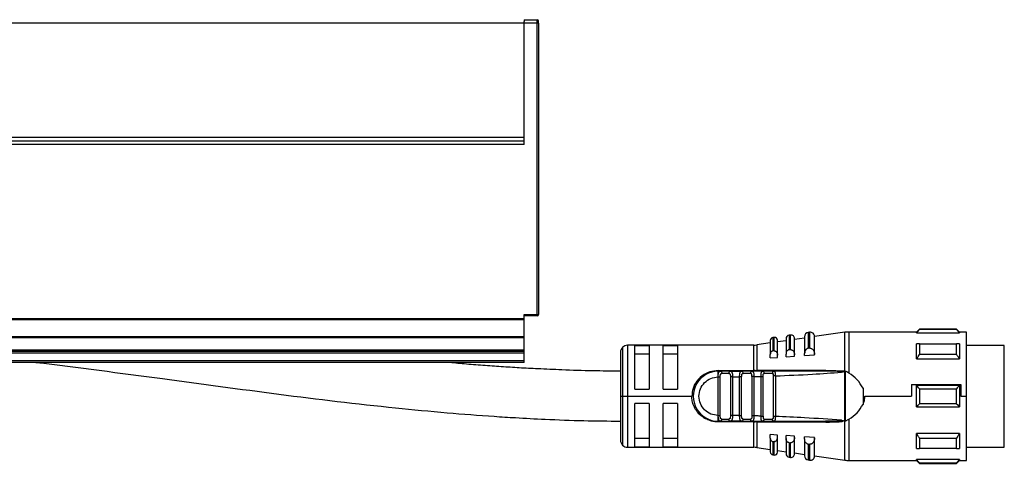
# Model space of a CAD drawing. Header units: millimetres. Extents: x -781 to 2759, y 413 to 796.
# Tile 13 of 17: x 693 to 831, y 576 to 639. Entities that reach past the tile are written whole.
import ezdxf

# ---------------------------------------------------------------- set-up
doc = ezdxf.new("R2010")
doc.units = ezdxf.units.MM

# ---------------------------------------------------------------- blocks, each defined once
blk = doc.blocks.new('Drawing View2')
at = {"color": 7, "linetype": 'Continuous', "lineweight": 25}
for p, q in [((1158.56, 54.26), (1160.36, 54.26)), ((1160.36, 53.76), (1160.36, 54.26)), ((1160.56, 53.76), (1160.56, 54.06)), ((1158.56, 53.76), (-37.44, 53.76)), ((1158.56, 37.76), (1158.56, 53.76)), ((1160.36, 53.76), (1158.56, 53.76)), ((1160.36, 12.96), (1160.36, 53.76)), ((1160.56, 53.76), (1160.36, 53.76)), ((1160.56, 53.76), (1160.56, 12.96)), ((1158.56, 37.76), (-37.44, 37.76)), ((1158.56, 36.76), (1158.56, 37.76)), ((1158.56, 37.26), (-37.44, 37.26)), ((1158.56, 36.76), (-37.44, 36.76)), ((1160.61, 22.64), (1160.56, 22.64)), ((1160.61, 18.14), (1160.61, 22.64)), ((1160.56, 18.14), (1160.61, 18.14)), ((1158.56, 12.96), (1160.36, 12.96)), ((1158.56, 12.34), (1158.56, 12.96)), ((1160.36, 12.76), (1158.56, 12.76)), ((1160.36, 12.82), (1160.36, 12.96)), ((1160.36, 12.96), (1160.56, 12.96)), ((1160.36, 12.76), (1160.36, 12.82)), ((1158.56, 12.34), (-37.44, 12.34)), ((1158.56, 12.2), (-37.44, 12.2)), ((1158.56, 12.2), (1158.56, 12.34)), ((1158.56, 9.82), (1158.56, 12.2)), ((1158.56, 9.82), (1085.56, 9.82)), ((1158.56, 9.68), (1085.56, 9.68)), ((1158.56, 9.68), (1158.56, 9.82)), ((1158.56, 7.96), (1158.56, 9.68)), ((1193.61, 9.75), (1193.41, 9.72)), ((1193.41, 9.72), (1193.41, 7.85)), ((1193.61, 7.86), (1193.61, 9.75)), ((1195.89, 10.08), (1195.69, 10.05)), ((1195.69, 10.05), (1195.69, 8.02)), ((1195.89, 8.04), (1195.89, 10.08)), ((1197.86, 9.85), (1197.86, 7.48)), ((1198.58, 10.47), (1198.38, 10.44)), ((1198.38, 10.44), (1198.38, 8.23)), ((1198.58, 8.24), (1198.58, 10.47)), ((1203.52, 10.47), (1199.26, 9.86)), ((1199.26, 7.34), (1199.26, 9.87)), ((1203.52, 5.01), (1203.52, 10.47)), ((1213.56, 10.51), (1204.09, 10.51)), ((1204.09, 10.51), (1204.09, 4.75)), ((1213.96, 10.91), (1213.56, 10.51)), ((1213.56, 10.39), (1213.56, 10.51)), ((1213.56, 10.39), (1219.56, 10.39)), ((1219.16, 10.91), (1213.96, 10.91)), ((1219.16, 10.85), (1213.96, 10.85)), ((1219.56, 10.51), (1219.16, 10.91)), ((1219.16, 10.85), (1219.16, 10.91)), ((1220.56, 10.51), (1219.56, 10.51)), ((1220.56, 1.51), (1220.56, 10.51)), ((1172.36, 8.37), (1172.36, 1.51)), ((1190.73, 8.66), (1173.06, 8.66)), ((1173.06, 8.66), (1173.06, 1.51)), ((1176.06, 8.59), (1174.06, 8.59)), ((1174.06, 2.51), (1174.06, 8.59)), ((1176.06, 8.59), (1176.06, 2.51)), ((1180.06, 8.59), (1178.06, 8.59)), ((1178.06, 2.51), (1178.06, 8.59)), ((1180.06, 8.59), (1180.06, 2.51)), ((1190.73, 5.11), (1190.73, 8.66)), ((1193.06, 8.97), (1191.16, 8.69)), ((1191.16, 8.69), (1191.16, 5.11)), ((1193.06, 9.33), (1193.06, 7.36)), ((1194.06, 7.28), (1194.06, 9.36)), ((1195.26, 9.28), (1194.06, 9.11)), ((1195.26, 9.56), (1195.26, 7.41)), ((1197.86, 9.66), (1196.46, 9.46)), ((1196.46, 7.3), (1196.46, 9.59)), ((1213.96, 8.85), (1219.16, 8.85)), ((1219.56, 8.85), (1219.56, 6.73)), ((1225.86, 8.64), (1220.56, 8.64)), ((1225.86, -4.25), (1225.86, 8.64)), ((1158.56, 7.96), (1085.56, 7.96)), ((1158.56, 7.76), (1085.56, 7.76)), ((1158.56, 7.56), (1085.56, 7.56)), ((1158.56, 7.76), (1158.56, 7.96)), ((1158.56, 7.56), (1158.56, 7.76)), ((1158.56, 6.46), (1158.56, 7.56)), ((1172.06, 7.66), (1172.06, 1.51)), ((1174.06, 7.43), (1176.06, 7.43)), ((1178.06, 7.43), (1180.06, 7.43)), ((1193.06, 6.87), (1193.06, 7.36)), ((1193.06, 6.87), (1194.06, 6.95)), ((1194.06, 6.95), (1194.06, 7.28)), ((1195.26, 7.03), (1195.26, 7.41)), ((1195.26, 7.03), (1196.46, 7.12)), ((1196.46, 7.12), (1196.46, 7.3)), ((1197.86, 7.22), (1197.86, 7.48)), ((1197.86, 7.22), (1199.26, 7.32)), ((1198.58, 8.24), (1198.66, 8.24)), ((1199.26, 7.32), (1199.26, 7.34)), ((1219.16, 7.37), (1213.96, 7.37)), ((1158.56, 6.46), (1085.56, 6.46)), ((1158.56, 6.26), (1085.56, 6.26)), ((1158.56, 6.26), (1158.56, 6.46)), ((1213.56, 6.73), (1219.56, 6.73)), ((1185.76, 5.11), (1190.73, 5.11)), ((1185.76, 5.01), (1186.08, 5.01)), ((1185.76, 4.21), (1185.76, 4.42)), ((1185.76, -1.19), (1185.76, 4.21)), ((1186.04, -1.19), (1186.04, 4.21)), ((1187.45, 5.01), (1186.08, 5.01)), ((1187.25, 4.71), (1186.28, 4.71)), ((1187.45, 5.01), (1187.37, 4.99)), ((1187.5, 5), (1187.37, 4.99)), ((1187.45, 5.01), (1189.05, 5.01)), ((1187.48, 4.22), (1187.48, -1.2)), ((1187.77, 4.22), (1188.76, 4.23)), ((1187.77, 4.22), (1187.77, -1.2)), ((1189.04, 4.23), (1188.76, 4.23)), ((1188.76, -1.21), (1188.76, 4.23)), ((1189.04, -1.21), (1189.04, 4.23)), ((1190.5, 5.01), (1189.05, 5.01)), ((1190.29, 4.71), (1189.26, 4.71)), ((1190.53, 5), (1190.41, 4.99)), ((1190.5, 5.01), (1190.42, 4.99)), ((1190.48, 4.27), (1190.48, -1.24)), ((1190.77, 4.27), (1190.77, -1.24)), ((1191.95, 5.01), (1191.13, 5.01)), ((1200.82, 5.13), (1191.16, 5.11)), ((1191.76, 4.29), (1192.04, 4.29)), ((1191.76, -1.27), (1191.76, 4.29)), ((1193.57, 5.01), (1191.99, 5.01)), ((1192.04, -1.27), (1192.04, 4.29)), ((1193.34, 4.71), (1192.21, 4.71)), ((1193.48, 4.36), (1193.48, -1.33)), ((1193.57, 5.01), (1193.49, 4.99)), ((1193.57, 5.01), (1193.63, 4.98)), ((1193.77, 4.36), (1193.77, -1.33)), ((1203.38, 5.01), (1201.46, 5.01)), ((1203.28, 4.92), (1203.05, 4.88)), ((1203.05, 4.88), (1203.2, 4.91)), ((1203.28, 4.92), (1203.52, 5.01)), ((1203.57, 5), (1203.57, -1.98)), ((1212.86, 3.17), (1219.76, 3.17)), ((1212.86, 3.17), (1212.86, 1.51)), ((1219.56, 3.01), (1213.56, 3.01)), ((1219.56, 3.01), (1219.56, 0.01)), ((1219.76, 3.17), (1219.76, 1.51)), ((1172.06, 1.51), (1172.06, -4.64)), ((1172.06, 1.51), (1172.36, 1.51)), ((1172.36, 1.51), (1173.06, 1.51)), ((1172.36, 1.51), (1172.36, -5.34)), ((1173.06, 1.51), (1182.06, 1.51)), ((1173.06, 1.51), (1173.06, -5.64)), ((1174.06, 2.51), (1176.06, 2.51)), ((1178.06, 2.51), (1180.06, 2.51)), ((1206.06, 2.65), (1206.06, 0.37)), ((1206.33, 1.51), (1212.86, 1.51)), ((1213.96, 2.57), (1219.16, 2.57)), ((1219.76, 1.51), (1220.56, 1.51)), ((1220.56, -7.49), (1220.56, 1.51)), ((1176.06, 0.51), (1174.06, 0.51)), ((1174.06, -5.57), (1174.06, 0.51)), ((1176.06, 0.51), (1176.06, -5.57)), ((1178.06, -5.57), (1178.06, 0.51)), ((1180.06, 0.51), (1178.06, 0.51)), ((1180.06, 0.51), (1180.06, -5.57)), ((1213.56, 0.01), (1219.56, 0.01)), ((1219.16, 0.46), (1213.96, 0.46)), ((1185.76, -1.35), (1185.76, -1.19)), ((1185.76, -1.4), (1185.76, -1.35)), ((1188.76, -1.21), (1187.77, -1.2)), ((1188.76, -1.21), (1189.04, -1.21)), ((1186.08, -1.99), (1185.76, -1.99)), ((1190.73, -2.09), (1185.76, -2.09)), ((1185.98, -1.96), (1186.08, -1.99)), ((1186.08, -1.99), (1187.45, -1.99)), ((1186.28, -1.69), (1187.25, -1.69)), ((1187.45, -1.99), (1187.37, -1.96)), ((1189.05, -1.99), (1187.45, -1.99)), ((1189.05, -1.99), (1188.97, -1.96)), ((1189.01, -1.97), (1189.04, -1.97)), ((1189.05, -1.99), (1190.5, -1.99)), ((1189.26, -1.69), (1190.29, -1.69)), ((1190.5, -1.99), (1190.42, -1.96)), ((1190.42, -1.97), (1190.54, -1.97)), ((1190.73, -1.99), (1190.73, -2.09)), ((1190.73, -5.64), (1190.73, -2.09)), ((1191.16, -2.09), (1200.82, -2.1)), ((1191.16, -2.09), (1191.16, -5.67)), ((1191.99, -1.99), (1191.92, -1.96)), ((1191.96, -1.97), (1192.08, -1.97)), ((1191.99, -1.99), (1192.07, -1.96)), ((1191.99, -1.99), (1193.57, -1.99)), ((1192.21, -1.69), (1193.34, -1.69)), ((1193.57, -1.99), (1193.49, -1.96)), ((1201.45, -1.98), (1200.8, -1.99)), ((1203.05, -1.85), (1203.28, -1.89)), ((1203.28, -1.89), (1203.49, -1.97)), ((1203.52, -7.45), (1203.52, -1.98)), ((1203.57, -1.98), (1204.09, -1.72)), ((1204.09, -1.72), (1204.09, -7.49)), ((1194.06, -3.92), (1193.06, -3.85)), ((1193.06, -4.34), (1193.06, -3.85)), ((1194.06, -4.26), (1194.06, -3.92)), ((1196.46, -4.09), (1195.26, -4.01)), ((1195.26, -4.39), (1195.26, -4.01)), ((1196.46, -4.27), (1196.46, -4.09)), ((1219.56, -3.7), (1213.56, -3.7)), ((1219.56, -3.7), (1219.56, -5.82)), ((1176.06, -4.4), (1174.06, -4.4)), ((1180.06, -4.4), (1178.06, -4.4)), ((1193.06, -4.34), (1193.06, -6.3)), ((1193.41, -4.82), (1193.41, -6.7)), ((1194.06, -6.33), (1194.06, -4.26)), ((1195.26, -4.39), (1195.26, -6.53)), ((1195.69, -5), (1195.69, -7.03)), ((1196.46, -6.56), (1196.46, -4.27)), ((1199.26, -4.29), (1197.86, -4.19)), ((1197.86, -4.46), (1197.86, -4.19)), ((1197.86, -4.46), (1197.86, -6.82)), ((1198.38, -5.2), (1198.38, -7.41)), ((1198.66, -5.21), (1198.58, -5.22)), ((1198.58, -7.44), (1198.58, -5.22)), ((1199.26, -4.31), (1199.26, -4.29)), ((1199.26, -6.85), (1199.26, -4.31)), ((1213.96, -4.34), (1219.16, -4.34)), ((1225.86, -5.61), (1225.86, -4.25)), ((1173.06, -5.64), (1190.73, -5.64)), ((1174.06, -5.57), (1176.06, -5.57)), ((1178.06, -5.57), (1180.06, -5.57)), ((1191.16, -5.67), (1193.06, -5.94)), ((1193.41, -6.7), (1193.61, -6.73)), ((1194.06, -6.09), (1195.26, -6.26)), ((1196.46, -6.43), (1197.86, -6.63)), ((1199.26, -6.83), (1203.52, -7.45)), ((1219.16, -5.82), (1213.96, -5.82)), ((1220.56, -5.61), (1225.86, -5.61)), ((1195.69, -7.03), (1195.89, -7.06)), ((1198.38, -7.41), (1198.58, -7.44)), ((1204.09, -7.49), (1213.56, -7.49)), ((1219.56, -7.36), (1213.56, -7.36)), ((1213.56, -7.49), (1213.96, -7.89)), ((1213.96, -7.83), (1219.16, -7.83)), ((1213.96, -7.83), (1213.96, -7.89)), ((1213.96, -7.89), (1219.16, -7.89)), ((1219.16, -7.89), (1219.56, -7.49)), ((1219.56, -7.36), (1219.56, -7.49)), ((1219.56, -7.49), (1220.56, -7.49))]:
    blk.add_line(p, q, dxfattribs=at)
at = {"color": 7, "linetype": 'Continuous', "lineweight": 25, "flags": 128}
for points in [[(1213.96, 10.91), (1213.96, 10.91), (1213.96, 10.9), (1213.96, 10.88), (1213.96, 10.85)], [(1219.56, 10.51), (1219.56, 10.51), (1219.56, 10.48), (1219.56, 10.44), (1219.56, 10.39)], [(1213.56, 6.73), (1213.56, 7.03), (1213.56, 7.32), (1213.56, 7.61), (1213.56, 7.88), (1213.56, 8.14), (1213.56, 8.39), (1213.56, 8.62), (1213.56, 8.85)], [(1213.96, 8.85), (1213.96, 8.68), (1213.96, 8.51), (1213.96, 8.33), (1213.96, 8.15), (1213.96, 7.96), (1213.96, 7.77), (1213.96, 7.57), (1213.96, 7.37)], [(1219.16, 7.37), (1219.16, 7.57), (1219.16, 7.77), (1219.16, 7.96), (1219.16, 8.15), (1219.16, 8.33), (1219.16, 8.51), (1219.16, 8.68), (1219.16, 8.85)], [(1193.61, 7.86), (1193.49, 7.85), (1193.41, 7.85)], [(1195.89, 8.04), (1195.78, 8.03), (1195.69, 8.02)], [(1198.58, 8.24), (1198.46, 8.23), (1198.38, 8.23)], [(1186.08, 5.01), (1186.12, 5.01), (1186.16, 4.99), (1186.19, 4.96), (1186.22, 4.93), (1186.24, 4.88), (1186.26, 4.83), (1186.27, 4.77), (1186.28, 4.71)], [(1213.56, 0.01), (1213.56, 0.39), (1213.56, 0.76), (1213.56, 1.14), (1213.56, 1.51), (1213.56, 1.89), (1213.56, 2.27), (1213.56, 2.64), (1213.56, 3.01)], [(1213.96, 2.57), (1213.96, 2.31), (1213.96, 2.04), (1213.96, 1.78), (1213.96, 1.51), (1213.96, 1.25), (1213.96, 0.98), (1213.96, 0.72), (1213.96, 0.46)], [(1219.16, 0.46), (1219.16, 0.72), (1219.16, 0.98), (1219.16, 1.25), (1219.16, 1.51), (1219.16, 1.78), (1219.16, 2.04), (1219.16, 2.31), (1219.16, 2.57)], [(1186.08, -1.99), (1186.12, -1.98), (1186.16, -1.96), (1186.19, -1.94), (1186.22, -1.9), (1186.24, -1.85), (1186.26, -1.8), (1186.27, -1.75), (1186.28, -1.69)], [(1213.56, -5.82), (1213.56, -5.6), (1213.56, -5.36), (1213.56, -5.11), (1213.56, -4.85), (1213.56, -4.58), (1213.56, -4.3), (1213.56, -4), (1213.56, -3.7)], [(1193.41, -4.82), (1193.52, -4.83), (1193.61, -4.84)], [(1193.61, -6.73), (1193.61, -6.6), (1193.61, -6.24), (1193.61, -5.64), (1193.61, -4.84)], [(1195.69, -5), (1195.8, -5), (1195.89, -5.01)], [(1195.89, -7.06), (1195.89, -6.92), (1195.89, -6.53), (1195.89, -5.88), (1195.89, -5.01)], [(1198.38, -5.2), (1198.49, -5.21), (1198.58, -5.22)], [(1213.96, -4.34), (1213.96, -4.55), (1213.96, -4.74), (1213.96, -4.94), (1213.96, -5.12), (1213.96, -5.31), (1213.96, -5.48), (1213.96, -5.66), (1213.96, -5.82)], [(1219.16, -5.82), (1219.16, -5.66), (1219.16, -5.48), (1219.16, -5.31), (1219.16, -5.12), (1219.16, -4.94), (1219.16, -4.74), (1219.16, -4.55), (1219.16, -4.34)], [(1213.56, -7.49), (1213.56, -7.48), (1213.56, -7.46), (1213.56, -7.42), (1213.56, -7.36)], [(1219.16, -7.89), (1219.16, -7.88), (1219.16, -7.87), (1219.16, -7.85), (1219.16, -7.83)]]:
    blk.add_lwpolyline(points, dxfattribs=at)
at = {"color": 7, "linetype": 'Continuous', "lineweight": 25}
for centre, radius, start, end in [((1160.36, 54.06), 0.2, 0.0036, 90), ((1160.36, 12.96), 0.2, 270, 360), ((1193.46, 9.33), 0.4, 98.1899, 180), ((1193.66, 9.36), 0.4, 0, 98.1899), ((1195.76, 9.56), 0.5, 98.1899, 180), ((1195.96, 9.59), 0.5, 0, 98.1899), ((1198.46, 9.85), 0.6, 98.1899, 180), ((1198.66, 9.87), 0.6, 0, 98.1899), ((1204.09, 6.51), 4, 90, 98.1899), ((1173.06, 7.66), 1, 135, 180), ((1173.06, 7.66), 1, 90, 135), ((1190.73, 11.66), 3, 270, 278.1899), ((1185.76, 1.51), 3.5, 90, 270.0002), ((1188.99, 4.75), 0.266, 351.1423, 76.7856), ((1030.15, 5.1), 160.58, 359.9707, 0.0061), ((1191.02, 5.1), 0.142, 322.5755, 5.7889), ((1191.95, 4.75), 0.269, 352.5997, 79.8789), ((1188.99, -1.73), 0.266, 283.2147, 8.8578), ((1190.9, -2.09), 0.261, 1.6222, 23.1757), ((1173.06, -4.64), 1, 180, 225), ((1173.06, -4.64), 1, 225, 270), ((1190.73, -8.64), 3, 81.8101, 90), ((1193.46, -6.3), 0.4, 180, 261.8101), ((1193.66, -6.33), 0.4, 261.8101, 360), ((1195.76, -6.53), 0.5, 180, 261.8101), ((1195.96, -6.56), 0.5, 261.8101, 0), ((1198.46, -6.82), 0.6, 180, 261.8101), ((1198.66, -6.85), 0.6, 261.8101, 0), ((1204.09, -3.49), 4, 261.8101, 270)]:
    blk.add_arc(centre, radius, start, end, dxfattribs=at)
for points in [[(1158.56, 54.26), (1158.56, 54.25), (1158.56, 54.25), (1158.56, 54.19), (1158.56, 54.11), (1158.56, 54.03), (1158.56, 54)], [(1158.56, 53.76), (1158.56, 53.8), (1158.56, 53.88), (1158.56, 53.96), (1158.56, 54)], [(1185.76, 5.11), (1185.76, 5.1), (1185.76, 5.07), (1185.76, 5.04), (1185.76, 5.02), (1185.76, 5.01), (1185.76, 5.01)], [(1187.37, 4.99), (1187.35, 4.97), (1187.31, 4.93), (1187.26, 4.83), (1187.26, 4.75), (1187.25, 4.71)], [(1187.77, 4.22), (1187.74, 4.22), (1187.67, 4.22), (1187.59, 4.22), (1187.52, 4.22), (1187.49, 4.22), (1187.48, 4.22)], [(1190.77, 4.27), (1190.74, 4.27), (1190.67, 4.27), (1190.59, 4.27), (1190.52, 4.27), (1190.49, 4.27), (1190.48, 4.27)], [(1193.77, 4.36), (1193.74, 4.36), (1193.67, 4.36), (1193.59, 4.36), (1193.52, 4.36), (1193.49, 4.36), (1193.48, 4.36)], [(1185.76, -1.19), (1185.79, -1.19), (1185.85, -1.19), (1185.94, -1.19), (1186.01, -1.19), (1186.03, -1.19), (1186.04, -1.19)], [(1187.77, -1.2), (1187.74, -1.2), (1187.67, -1.2), (1187.59, -1.2), (1187.52, -1.2), (1187.49, -1.2), (1187.48, -1.2)], [(1190.77, -1.24), (1190.74, -1.24), (1190.67, -1.24), (1190.59, -1.24), (1190.52, -1.24), (1190.49, -1.24), (1190.48, -1.24)], [(1191.76, -1.27), (1191.79, -1.27), (1191.85, -1.27), (1191.94, -1.27), (1192.01, -1.27), (1192.03, -1.27), (1192.04, -1.27)], [(1193.77, -1.33), (1193.74, -1.33), (1193.67, -1.33), (1193.59, -1.33), (1193.52, -1.33), (1193.49, -1.33), (1193.48, -1.33)], [(1185.76, -1.99), (1185.76, -1.99), (1185.76, -1.99), (1185.76, -2.01), (1185.76, -2.04), (1185.76, -2.07), (1185.76, -2.09)], [(1187.37, -1.96), (1187.35, -1.94), (1187.31, -1.91), (1187.26, -1.8), (1187.26, -1.73), (1187.25, -1.69)], [(1190.42, -1.96), (1190.39, -1.94), (1190.34, -1.91), (1190.3, -1.8), (1190.29, -1.73), (1190.29, -1.69)]]:
    blk.add_open_spline(points, degree=3, dxfattribs=at)
for points, knots in [([(1213.56, 10.39), (1213.63, 10.47), (1213.77, 10.63), (1213.9, 10.78), (1213.96, 10.85)], [0, 0, 0, 0, 0.5537924, 1, 1, 1, 1]), ([(1219.16, 10.85), (1219.24, 10.77), (1219.37, 10.61), (1219.51, 10.46), (1219.56, 10.39)], [0, 0, 0, 0, 0.566189, 1, 1, 1, 1]), ([(1213.96, 8.85), (1213.89, 8.85), (1213.75, 8.85), (1213.62, 8.85), (1213.56, 8.85)], [0, 0, 0, 0, 0.566235, 1, 1, 1, 1]), ([(1219.56, 8.85), (1219.49, 8.85), (1219.36, 8.85), (1219.22, 8.85), (1219.16, 8.85)], [0, 0, 0, 0, 0.553742, 1, 1, 1, 1]), ([(1193.41, 7.85), (1193.38, 7.84), (1193.34, 7.84), (1193.26, 7.8), (1193.16, 7.72), (1193.08, 7.56), (1193.07, 7.44), (1193.06, 7.36)], [0, 0, 0, 0, 0.096571, 0.197429, 0.41274, 0.676188, 1, 1, 1, 1]), ([(1193.61, 7.86), (1193.62, 7.86), (1193.63, 7.86), (1193.65, 7.86), (1193.66, 7.86)], [0, 0, 0, 0, 0.5535053, 1, 1, 1, 1]), ([(1193.66, 7.86), (1193.69, 7.86), (1193.73, 7.85), (1193.83, 7.8), (1193.94, 7.7), (1194.04, 7.52), (1194.05, 7.36), (1194.06, 7.28)], [0, 0, 0, 0, 0.092113, 0.190371, 0.409273, 0.68628, 1, 1, 1, 1]), ([(1195.69, 8.02), (1195.67, 8.02), (1195.61, 8.01), (1195.51, 7.97), (1195.39, 7.87), (1195.28, 7.67), (1195.27, 7.5), (1195.26, 7.41)], [0, 0, 0, 0, 0.095358, 0.192264, 0.405805, 0.669689, 1, 1, 1, 1]), ([(1195.89, 8.04), (1195.9, 8.04), (1195.93, 8.04), (1195.95, 8.04), (1195.96, 8.04)], [0, 0, 0, 0, 0.553052, 1, 1, 1, 1]), ([(1195.96, 8.04), (1195.99, 8.03), (1196.05, 8.02), (1196.17, 7.96), (1196.31, 7.83), (1196.44, 7.6), (1196.45, 7.4), (1196.46, 7.3)], [0, 0, 0, 0, 0.090894, 0.187707, 0.403221, 0.680517, 1, 1, 1, 1]), ([(1198.38, 8.23), (1198.35, 8.22), (1198.28, 8.21), (1198.16, 8.16), (1198.02, 8.04), (1197.89, 7.79), (1197.87, 7.59), (1197.86, 7.48)], [0, 0, 0, 0, 0.09377, 0.189049, 0.400199, 0.66412, 1, 1, 1, 1]), ([(1198.66, 8.24), (1198.7, 8.23), (1198.77, 8.22), (1198.91, 8.15), (1199.08, 7.99), (1199.23, 7.7), (1199.25, 7.47), (1199.26, 7.34)], [0, 0, 0, 0, 0.089482, 0.184693, 0.396628, 0.674165, 1, 1, 1, 1]), ([(1213.56, 6.73), (1213.63, 6.85), (1213.77, 7.06), (1213.9, 7.28), (1213.96, 7.37)], [0, 0, 0, 0, 0.553792, 1, 1, 1, 1]), ([(1219.16, 7.37), (1219.24, 7.25), (1219.37, 7.04), (1219.51, 6.82), (1219.56, 6.73)], [0, 0, 0, 0, 0.566189, 1, 1, 1, 1]), ([(1090.13, 6.26), (1096.04, 5.52), (1107.39, 4.09), (1124.17, 1.75), (1137.48, 0.16), (1147.55, -0.8), (1153.15, -1.23), (1157.73, -1.52), (1161.9, -1.74), (1166.82, -1.93), (1170.34, -1.96), (1172.06, -1.97)], [0, 0, 0, 0, 0.2166813, 0.416701, 0.6167012, 0.7046194, 0.7850601, 0.8209382, 0.8716946, 0.9374112, 1, 1, 1, 1]), ([(1172.06, 5.03), (1170.77, 5.03), (1168.03, 5.05), (1164.16, 5.18), (1160.72, 5.33), (1157.89, 5.48), (1155.33, 5.64), (1152.75, 5.83), (1150.25, 6.01), (1148.61, 6.18), (1147.85, 6.26)], [0, 0, 0, 0, 0.159209, 0.339475, 0.478986, 0.585113, 0.689681, 0.796355, 0.904823, 1, 1, 1, 1]), ([(1185.76, 5.11), (1185.36, 5.07), (1184.66, 5), (1183.6, 4.5), (1182.76, 3.74), (1182.17, 2.64), (1182.1, 1.88), (1182.06, 1.51)], [0, 0, 0, 0, 0.208658, 0.361333, 0.608024, 0.810846, 1, 1, 1, 1]), ([(1185.76, -1.19), (1185.4, -1.15), (1184.7, -1.06), (1183.8, -0.44), (1183.2, 0.45), (1182.99, 1.51), (1183.2, 2.57), (1183.8, 3.46), (1184.7, 4.09), (1185.4, 4.17), (1185.76, 4.21)], [0, 0, 0, 0, 0.125, 0.249999, 0.374999, 0.499999, 0.624999, 0.749999, 0.875, 1, 1, 1, 1]), ([(1185.76, 4.42), (1185.77, 4.51), (1185.78, 4.68), (1185.84, 4.87), (1185.93, 4.99), (1186.03, 5.01), (1186.08, 5.01)], [0, 0, 0, 0, 0.251806, 0.491341, 0.733602, 1, 1, 1, 1]), ([(1185.76, 4.42), (1185.76, 4.5), (1185.76, 4.67), (1185.76, 4.86), (1185.76, 4.99), (1185.76, 5.01), (1185.76, 5.01)], [0, 0, 0, 0, 0.25, 0.5, 0.75, 1, 1, 1, 1]), ([(1185.76, 4.21), (1185.79, 4.21), (1185.87, 4.21), (1185.95, 4.21), (1186.01, 4.21), (1186.03, 4.21), (1186.04, 4.21)], [0, 0, 0, 0, 0.283442, 0.573712, 0.79452, 1, 1, 1, 1]), ([(1186.16, 4.99), (1186.11, 5), (1186.05, 5.01), (1185.99, 5), (1185.98, 4.99)], [0, 0, 0, 0, 0.836263, 1, 1, 1, 1]), ([(1186.04, 4.21), (1186.04, 4.28), (1186.05, 4.41), (1186.07, 4.56), (1186.12, 4.64), (1186.16, 4.68), (1186.21, 4.71), (1186.25, 4.71), (1186.28, 4.71)], [0, 0, 0, 0, 0.273649, 0.530658, 0.645969, 0.758681, 0.874843, 1, 1, 1, 1]), ([(1187.25, 4.71), (1187.27, 4.71), (1187.31, 4.71), (1187.35, 4.68), (1187.4, 4.65), (1187.43, 4.59), (1187.45, 4.51), (1187.48, 4.39), (1187.48, 4.29), (1187.48, 4.22)], [0, 0, 0, 0, 0.100093, 0.2039811, 0.3194042, 0.4360837, 0.5740264, 0.710678, 1, 1, 1, 1]), ([(1187.54, 5), (1187.53, 5), (1187.48, 5.01), (1187.42, 5), (1187.37, 4.99)], [0, 0, 0, 0, 0.141363, 1, 1, 1, 1]), ([(1187.45, 5.01), (1187.5, 5.01), (1187.6, 4.99), (1187.68, 4.87), (1187.73, 4.72), (1187.75, 4.57), (1187.77, 4.41), (1187.77, 4.28), (1187.77, 4.22)], [0, 0, 0, 0, 0.2260868, 0.4636396, 0.5893816, 0.7203085, 0.8570091, 1, 1, 1, 1]), ([(1188.76, 4.23), (1188.76, 4.29), (1188.76, 4.41), (1188.77, 4.57), (1188.79, 4.71), (1188.84, 4.86), (1188.91, 4.99), (1189.01, 5.01), (1189.05, 5.01)], [0, 0, 0, 0, 0.140245, 0.275117, 0.40509, 0.530691, 0.770081, 1, 1, 1, 1]), ([(1189.13, 4.99), (1189.08, 5), (1189.03, 5.01), (1188.98, 5), (1188.97, 5)], [0, 0, 0, 0, 0.872879, 1, 1, 1, 1]), ([(1189.04, 4.23), (1189.05, 4.3), (1189.05, 4.43), (1189.07, 4.57), (1189.11, 4.64), (1189.15, 4.68), (1189.2, 4.71), (1189.24, 4.71), (1189.26, 4.71)], [0, 0, 0, 0, 0.293663, 0.543126, 0.654538, 0.764313, 0.877837, 1, 1, 1, 1]), ([(1190.42, 4.99), (1190.42, 4.99), (1190.39, 4.98), (1190.35, 4.93), (1190.3, 4.83), (1190.29, 4.75), (1190.29, 4.71)], [0, 0, 0, 0, 0.012557, 0.341705, 0.670852, 1, 1, 1, 1]), ([(1190.48, 4.27), (1190.48, 4.35), (1190.48, 4.45), (1190.46, 4.56), (1190.43, 4.63), (1190.39, 4.69), (1190.33, 4.72), (1190.3, 4.71), (1190.29, 4.71)], [0, 0, 0, 0, 0.352949, 0.448029, 0.563779, 0.81412, 0.91481, 1, 1, 1, 1]), ([(1190.57, 5), (1190.56, 5), (1190.52, 5.01), (1190.46, 5), (1190.41, 4.99)], [0, 0, 0, 0, 0.149371, 1, 1, 1, 1]), ([(1190.5, 5.01), (1190.54, 5), (1190.61, 4.99), (1190.67, 4.9), (1190.72, 4.78), (1190.75, 4.61), (1190.76, 4.42), (1190.77, 4.32), (1190.77, 4.27)], [0, 0, 0, 0, 0.2485186, 0.3791713, 0.5127483, 0.7470391, 0.8728765, 1, 1, 1, 1]), ([(1191.99, 5.01), (1191.71, 5.01), (1191.21, 5.01), (1190.72, 5.01), (1190.5, 5.01)], [0, 0, 0, 0, 0.559997, 1, 1, 1, 1]), ([(1190.95, 5.11), (1190.91, 5.11), (1190.83, 5.11), (1190.76, 5.11), (1190.73, 5.11)], [0, 0, 0, 0, 0.560115, 1, 1, 1, 1]), ([(1190.77, 4.27), (1190.95, 4.27), (1191.28, 4.28), (1191.61, 4.29), (1191.76, 4.29)], [0, 0, 0, 0, 0.560004, 1, 1, 1, 1]), ([(1190.95, 5.11), (1190.99, 5.11), (1191.06, 5.11), (1191.13, 5.11), (1191.16, 5.11)], [0, 0, 0, 0, 0.560253, 1, 1, 1, 1]), ([(1191.76, 4.29), (1191.76, 4.34), (1191.76, 4.44), (1191.76, 4.58), (1191.78, 4.7), (1191.8, 4.81), (1191.83, 4.9), (1191.89, 4.99), (1191.95, 5), (1191.99, 5.01)], [0, 0, 0, 0, 0.131677, 0.246457, 0.371122, 0.49486, 0.621291, 0.748858, 1, 1, 1, 1]), ([(1192.08, 4.99), (1192.03, 5), (1191.98, 5.01), (1191.93, 4.99), (1191.92, 4.99)], [0, 0, 0, 0, 0.804412, 1, 1, 1, 1]), ([(1192.04, 4.29), (1192.04, 4.35), (1192.05, 4.46), (1192.07, 4.58), (1192.1, 4.65), (1192.13, 4.68), (1192.17, 4.71), (1192.2, 4.71), (1192.21, 4.71)], [0, 0, 0, 0, 0.292481, 0.542411, 0.658598, 0.770774, 0.885396, 1, 1, 1, 1]), ([(1193.49, 4.99), (1193.49, 4.99), (1193.46, 4.98), (1193.41, 4.93), (1193.35, 4.83), (1193.35, 4.75), (1193.34, 4.71)], [0, 0, 0, 0, 0.0157491, 0.3438327, 0.6719164, 1, 1, 1, 1]), ([(1193.34, 4.71), (1193.36, 4.71), (1193.38, 4.71), (1193.41, 4.69), (1193.44, 4.66), (1193.46, 4.6), (1193.48, 4.5), (1193.48, 4.4), (1193.48, 4.36)], [0, 0, 0, 0, 0.12329, 0.238914, 0.351741, 0.466997, 0.720832, 1, 1, 1, 1]), ([(1193.63, 4.99), (1193.62, 5), (1193.58, 5.01), (1193.53, 5), (1193.48, 4.99)], [0, 0, 0, 0, 0.205846, 1, 1, 1, 1]), ([(1193.63, 4.99), (1193.62, 5), (1193.58, 5.01), (1193.53, 5), (1193.49, 4.99)], [0, 0, 0, 0, 0.207224, 1, 1, 1, 1]), ([(1200.79, 5.01), (1199.45, 5.01), (1197.04, 5.01), (1194.63, 5.01), (1193.57, 5.01)], [0, 0, 0, 0, 0.5599108, 1, 1, 1, 1]), ([(1193.63, 4.98), (1193.64, 4.98), (1193.67, 4.97), (1193.7, 4.91), (1193.74, 4.8), (1193.75, 4.66), (1193.76, 4.5), (1193.77, 4.4), (1193.77, 4.36)], [0, 0, 0, 0, 0.121859, 0.273157, 0.421419, 0.691126, 0.842991, 1, 1, 1, 1]), ([(1200.8, 5.01), (1198.99, 5.01), (1196.61, 5.01), (1194.23, 5.01), (1193.66, 5.01)], [0, 0, 0, 0, 0.758775, 1, 1, 1, 1]), ([(1193.77, 4.36), (1195.5, 4.43), (1198.6, 4.55), (1201.69, 4.78), (1203.05, 4.88)], [0, 0, 0, 0, 0.560093, 1, 1, 1, 1]), ([(1200.79, 5.01), (1200.8, 5.01), (1200.8, 5.02), (1200.81, 5.04), (1200.82, 5.08), (1200.82, 5.11), (1200.82, 5.13)], [0, 0, 0, 0, 0.2448547, 0.4999978, 0.7551421, 1, 1, 1, 1]), ([(1203.05, 4.88), (1203.11, 4.9), (1203.19, 4.93), (1203.27, 4.95), (1203.28, 4.96), (1203.28, 4.96), (1203.28, 4.96), (1203.28, 4.96), (1203.28, 4.96), (1203.28, 4.96), (1203.28, 4.96), (1203.28, 4.96), (1203.26, 4.97), (1203.2, 4.97), (1202.84, 4.99), (1202.04, 5.01), (1201.27, 5.01), (1200.79, 5.01)], [0, 0, 0, 0, 0.07257, 0.088505, 0.089278, 0.089587, 0.089854, 0.090095, 0.090329, 0.090579, 0.090862, 0.09157, 0.095174, 0.116976, 0.157001, 0.483088, 1, 1, 1, 1]), ([(1200.82, 5.13), (1201.45, 5.13), (1202.24, 5.12), (1203.04, 5.04), (1203.23, 4.99), (1203.27, 4.96), (1203.28, 4.94), (1203.28, 4.93), (1203.28, 4.92), (1203.28, 4.92)], [0, 0, 0, 0, 0.747452, 0.930455, 0.976205, 0.983505, 0.989542, 0.994803, 1, 1, 1, 1]), ([(1203.26, 4.94), (1203.26, 4.93), (1203.26, 4.93), (1203.25, 4.93), (1203.24, 4.92), (1203.22, 4.91), (1203.2, 4.91)], [0, 0, 0, 0, 0.068493, 0.149045, 0.357724, 1, 1, 1, 1]), ([(1203.49, -1.97), (1203.49, -1.54), (1203.5, -0.38), (1203.5, 1.95), (1203.51, 3.84), (1203.52, 5.01)], [0, 0, 0, 0, 0.184907, 0.500254, 1, 1, 1, 1]), ([(1203.57, 5), (1203.56, 5), (1203.54, 5.01), (1203.53, 5.01), (1203.52, 5.01)], [0, 0, 0, 0, 0.483177, 1, 1, 1, 1]), ([(1204.09, 4.75), (1203.99, 4.81), (1203.83, 4.91), (1203.65, 4.98), (1203.57, 5)], [0, 0, 0, 0, 0.580302, 1, 1, 1, 1]), ([(1206.06, 2.65), (1205.8, 3.07), (1205.28, 3.9), (1204.49, 4.47), (1204.09, 4.75)], [0, 0, 0, 0, 0.4964411, 1, 1, 1, 1]), ([(1213.96, 2.57), (1213.89, 2.65), (1213.75, 2.8), (1213.62, 2.95), (1213.56, 3.01)], [0, 0, 0, 0, 0.5661891, 1, 1, 1, 1]), ([(1219.56, 3.01), (1219.49, 2.93), (1219.36, 2.78), (1219.22, 2.64), (1219.16, 2.57)], [0, 0, 0, 0, 0.5537924, 1, 1, 1, 1]), ([(1185.76, -2.09), (1185.57, -2.08), (1185.13, -2.07), (1184.47, -1.87), (1183.79, -1.56), (1183.18, -1.1), (1182.67, -0.52), (1182.32, 0.15), (1182.1, 0.83), (1182.07, 1.3), (1182.06, 1.51)], [0, 0, 0, 0, 0.100151, 0.221889, 0.356843, 0.49447, 0.62838, 0.762937, 0.888378, 1, 1, 1, 1]), ([(1206.06, 0.37), (1206.15, 0.59), (1206.3, 0.96), (1206.32, 1.35), (1206.33, 1.51)], [0, 0, 0, 0, 0.597948, 1, 1, 1, 1]), ([(1204.09, -1.72), (1204.49, -1.44), (1205.28, -0.88), (1205.8, -0.04), (1206.06, 0.37)], [0, 0, 0, 0, 0.503559, 1, 1, 1, 1]), ([(1213.56, 0.01), (1213.63, 0.1), (1213.77, 0.24), (1213.9, 0.39), (1213.96, 0.46)], [0, 0, 0, 0, 0.553792, 1, 1, 1, 1]), ([(1219.16, 0.46), (1219.24, 0.37), (1219.37, 0.23), (1219.51, 0.08), (1219.56, 0.01)], [0, 0, 0, 0, 0.5661892, 1, 1, 1, 1]), ([(1186.28, -1.69), (1186.25, -1.69), (1186.21, -1.68), (1186.16, -1.66), (1186.12, -1.61), (1186.07, -1.53), (1186.05, -1.39), (1186.04, -1.25), (1186.04, -1.19)], [0, 0, 0, 0, 0.125212, 0.241394, 0.354087, 0.469338, 0.726349, 1, 1, 1, 1]), ([(1187.48, -1.2), (1187.48, -1.22), (1187.48, -1.29), (1187.47, -1.42), (1187.44, -1.54), (1187.4, -1.62), (1187.36, -1.66), (1187.31, -1.68), (1187.27, -1.68), (1187.25, -1.69)], [0, 0, 0, 0, 0.09964, 0.282254, 0.560634, 0.674404, 0.782627, 0.889659, 1, 1, 1, 1]), ([(1187.77, -1.2), (1187.77, -1.26), (1187.76, -1.38), (1187.75, -1.55), (1187.72, -1.7), (1187.68, -1.84), (1187.6, -1.96), (1187.5, -1.98), (1187.45, -1.98)], [0, 0, 0, 0, 0.144729, 0.283823, 0.416344, 0.542823, 0.779088, 1, 1, 1, 1]), ([(1188.97, -1.96), (1188.95, -1.95), (1188.9, -1.94), (1188.85, -1.87), (1188.81, -1.77), (1188.78, -1.65), (1188.77, -1.51), (1188.76, -1.37), (1188.76, -1.26), (1188.76, -1.21)], [0, 0, 0, 0, 0.138241, 0.277586, 0.425307, 0.573151, 0.710566, 0.852721, 1, 1, 1, 1]), ([(1189.26, -1.69), (1189.24, -1.68), (1189.19, -1.68), (1189.15, -1.66), (1189.11, -1.61), (1189.08, -1.54), (1189.05, -1.4), (1189.04, -1.28), (1189.04, -1.21)], [0, 0, 0, 0, 0.128473, 0.244247, 0.350551, 0.471184, 0.69326, 1, 1, 1, 1]), ([(1190.48, -1.24), (1190.48, -1.31), (1190.47, -1.4), (1190.46, -1.52), (1190.44, -1.58), (1190.41, -1.63), (1190.38, -1.66), (1190.34, -1.68), (1190.3, -1.69), (1190.29, -1.69)], [0, 0, 0, 0, 0.311224, 0.44031, 0.555819, 0.666654, 0.779304, 0.885992, 1, 1, 1, 1]), ([(1190.77, -1.24), (1190.77, -1.29), (1190.76, -1.39), (1190.75, -1.54), (1190.74, -1.66), (1190.71, -1.78), (1190.67, -1.88), (1190.61, -1.97), (1190.54, -1.98), (1190.5, -1.99)], [0, 0, 0, 0, 0.130596, 0.243598, 0.365223, 0.490036, 0.623138, 0.753138, 1, 1, 1, 1]), ([(1191.76, -1.27), (1191.57, -1.26), (1191.24, -1.25), (1190.91, -1.25), (1190.77, -1.24)], [0, 0, 0, 0, 0.559996, 1, 1, 1, 1]), ([(1191.92, -1.96), (1191.9, -1.95), (1191.86, -1.94), (1191.83, -1.87), (1191.79, -1.76), (1191.77, -1.6), (1191.76, -1.42), (1191.76, -1.32), (1191.76, -1.27)], [0, 0, 0, 0, 0.119535, 0.270262, 0.418423, 0.688467, 0.841471, 1, 1, 1, 1]), ([(1192.04, -1.27), (1192.04, -1.33), (1192.05, -1.43), (1192.07, -1.55), (1192.1, -1.62), (1192.13, -1.66), (1192.17, -1.68), (1192.2, -1.68), (1192.21, -1.69)], [0, 0, 0, 0, 0.293938, 0.540178, 0.655586, 0.767353, 0.880533, 1, 1, 1, 1]), ([(1193.48, -1.33), (1193.48, -1.38), (1193.48, -1.47), (1193.46, -1.57), (1193.44, -1.63), (1193.41, -1.66), (1193.38, -1.68), (1193.36, -1.68), (1193.34, -1.69)], [0, 0, 0, 0, 0.28581, 0.527125, 0.644861, 0.759423, 0.876123, 1, 1, 1, 1]), ([(1193.77, -1.33), (1193.77, -1.38), (1193.76, -1.47), (1193.75, -1.63), (1193.74, -1.78), (1193.7, -1.88), (1193.66, -1.97), (1193.61, -1.98), (1193.57, -1.99)], [0, 0, 0, 0, 0.133503, 0.262655, 0.492012, 0.617466, 0.745184, 1, 1, 1, 1]), ([(1203.05, -1.85), (1201.32, -1.73), (1198.23, -1.51), (1195.13, -1.38), (1193.77, -1.33)], [0, 0, 0, 0, 0.55991, 1, 1, 1, 1]), ([(1185.76, -1.99), (1185.76, -1.98), (1185.76, -1.96), (1185.76, -1.83), (1185.76, -1.64), (1185.76, -1.48), (1185.76, -1.4)], [0, 0, 0, 0, 0.25, 0.5, 0.75, 1, 1, 1, 1]), ([(1185.76, -1.4), (1185.77, -1.48), (1185.78, -1.65), (1185.84, -1.84), (1185.9, -1.94), (1185.97, -1.96), (1185.98, -1.96)], [0, 0, 0, 0, 0.293578, 0.588234, 0.883282, 1, 1, 1, 1]), ([(1185.98, -1.97), (1185.99, -1.97), (1186.05, -1.98), (1186.11, -1.97), (1186.16, -1.97)], [0, 0, 0, 0, 0.171198, 1, 1, 1, 1]), ([(1187.37, -1.96), (1187.42, -1.97), (1187.48, -1.98), (1187.53, -1.97), (1187.54, -1.97)], [0, 0, 0, 0, 0.864326, 1, 1, 1, 1]), ([(1188.97, -1.97), (1188.98, -1.97), (1189.03, -1.98), (1189.09, -1.97), (1189.14, -1.97)], [0, 0, 0, 0, 0.1462652, 1, 1, 1, 1]), ([(1190.41, -1.96), (1190.46, -1.97), (1190.52, -1.98), (1190.56, -1.97), (1190.57, -1.97)], [0, 0, 0, 0, 0.848009, 1, 1, 1, 1]), ([(1190.5, -1.99), (1190.78, -1.99), (1191.27, -1.99), (1191.77, -1.99), (1191.99, -1.99)], [0, 0, 0, 0, 0.560003, 1, 1, 1, 1]), ([(1190.73, -2.09), (1190.77, -2.09), (1190.84, -2.09), (1190.91, -2.09), (1190.94, -2.09)], [0, 0, 0, 0, 0.559726, 1, 1, 1, 1]), ([(1191.16, -2.09), (1191.12, -2.09), (1191.05, -2.09), (1190.98, -2.09), (1190.94, -2.09)], [0, 0, 0, 0, 0.559933, 1, 1, 1, 1]), ([(1191.92, -1.97), (1191.93, -1.97), (1191.98, -1.98), (1192.03, -1.97), (1192.08, -1.97)], [0, 0, 0, 0, 0.200385, 1, 1, 1, 1]), ([(1192.07, -1.96), (1192.07, -1.96), (1192.1, -1.96), (1192.15, -1.9), (1192.2, -1.81), (1192.21, -1.73), (1192.21, -1.69)], [0, 0, 0, 0, 0.0146701, 0.3431134, 0.6715567, 1, 1, 1, 1]), ([(1193.49, -1.96), (1193.49, -1.96), (1193.46, -1.96), (1193.41, -1.9), (1193.35, -1.81), (1193.35, -1.73), (1193.34, -1.69)], [0, 0, 0, 0, 0.015329, 0.343553, 0.671776, 1, 1, 1, 1]), ([(1193.48, -1.97), (1193.53, -1.97), (1193.58, -1.98), (1193.62, -1.97), (1193.63, -1.97)], [0, 0, 0, 0, 0.7923734, 1, 1, 1, 1]), ([(1193.57, -1.99), (1194.92, -1.99), (1197.33, -1.99), (1199.74, -1.99), (1200.8, -1.99)], [0, 0, 0, 0, 0.560035, 1, 1, 1, 1]), ([(1200.8, -1.99), (1200.8, -1.99), (1200.8, -1.99), (1200.8, -1.99), (1200.8, -1.99)], [0, 0, 0, 0, 0.373926, 1, 1, 1, 1]), ([(1200.8, -1.99), (1200.8, -1.99), (1200.8, -2), (1200.81, -2.02), (1200.82, -2.05), (1200.82, -2.09), (1200.82, -2.1)], [0, 0, 0, 0, 0.0060114, 0.3376375, 0.6882691, 1, 1, 1, 1]), ([(1200.82, -2.1), (1201.53, -2.1), (1202.33, -2.1), (1203.18, -2.01), (1203.27, -1.95), (1203.28, -1.93), (1203.29, -1.92), (1203.29, -1.91), (1203.28, -1.9), (1203.28, -1.89)], [0, 0, 0, 0, 0.847359, 0.965598, 0.977144, 0.983437, 0.988904, 0.994214, 1, 1, 1, 1]), ([(1203.26, -1.91), (1203.26, -1.91), (1203.26, -1.91), (1203.26, -1.92), (1203.26, -1.92), (1203.24, -1.93), (1202.87, -1.97), (1202.27, -1.98), (1201.69, -1.98), (1201.45, -1.98)], [0, 0, 0, 0, 0.000678, 0.001376, 0.002913, 0.006752, 0.04264, 0.602663, 1, 1, 1, 1]), ([(1203.05, -1.85), (1203.11, -1.86), (1203.17, -1.87), (1203.24, -1.9), (1203.26, -1.9), (1203.26, -1.91), (1203.26, -1.91), (1203.26, -1.91), (1203.26, -1.91)], [0, 0, 0, 0, 0.742688, 0.910293, 0.946411, 0.976181, 0.988667, 1, 1, 1, 1]), ([(1203.52, -1.98), (1203.51, -1.98), (1203.5, -1.98), (1203.5, -1.97), (1203.49, -1.97)], [0, 0, 0, 0, 0.5523958, 1, 1, 1, 1]), ([(1203.52, -1.98), (1203.52, -1.98), (1203.54, -1.98), (1203.56, -1.98), (1203.57, -1.98)], [0, 0, 0, 0, 0.5006137, 1, 1, 1, 1]), ([(1213.96, -4.34), (1213.89, -4.22), (1213.75, -4.01), (1213.62, -3.79), (1213.56, -3.7)], [0, 0, 0, 0, 0.566189, 1, 1, 1, 1]), ([(1219.56, -3.7), (1219.49, -3.82), (1219.36, -4.04), (1219.22, -4.25), (1219.16, -4.34)], [0, 0, 0, 0, 0.553792, 1, 1, 1, 1]), ([(1193.06, -4.34), (1193.07, -4.41), (1193.08, -4.54), (1193.16, -4.69), (1193.26, -4.78), (1193.34, -4.81), (1193.38, -4.82), (1193.41, -4.82)], [0, 0, 0, 0, 0.323921, 0.5874, 0.803788, 0.901229, 1, 1, 1, 1]), ([(1193.66, -4.83), (1193.65, -4.84), (1193.63, -4.84), (1193.61, -4.84), (1193.61, -4.84)], [0, 0, 0, 0, 0.559946, 1, 1, 1, 1]), ([(1193.66, -4.83), (1193.71, -4.82), (1193.81, -4.8), (1193.94, -4.67), (1194.04, -4.49), (1194.05, -4.34), (1194.06, -4.26)], [0, 0, 0, 0, 0.1848998, 0.4087119, 0.6859847, 1, 1, 1, 1]), ([(1195.69, -5), (1195.66, -4.99), (1195.61, -4.99), (1195.51, -4.94), (1195.39, -4.84), (1195.28, -4.64), (1195.27, -4.48), (1195.26, -4.39)], [0, 0, 0, 0, 0.097342, 0.196469, 0.405839, 0.669699, 1, 1, 1, 1]), ([(1195.96, -5.01), (1195.95, -5.01), (1195.93, -5.01), (1195.9, -5.01), (1195.89, -5.01)], [0, 0, 0, 0, 0.559949, 1, 1, 1, 1]), ([(1196.46, -4.27), (1196.45, -4.37), (1196.44, -4.56), (1196.32, -4.79), (1196.18, -4.93), (1196.06, -4.99), (1195.99, -5), (1195.96, -5.01)], [0, 0, 0, 0, 0.3057903, 0.5705685, 0.8013867, 0.9041325, 1, 1, 1, 1]), ([(1198.38, -5.2), (1198.35, -5.2), (1198.28, -5.19), (1198.16, -5.13), (1198.02, -5.01), (1197.89, -4.77), (1197.87, -4.57), (1197.86, -4.46)], [0, 0, 0, 0, 0.095969, 0.193666, 0.400239, 0.664134, 1, 1, 1, 1]), ([(1199.26, -4.31), (1199.25, -4.44), (1199.23, -4.68), (1199.08, -4.97), (1198.91, -5.13), (1198.77, -5.19), (1198.7, -5.21), (1198.66, -5.21)], [0, 0, 0, 0, 0.3259376, 0.6034709, 0.8153265, 0.9105208, 1, 1, 1, 1]), ([(1213.56, -5.82), (1213.63, -5.82), (1213.77, -5.82), (1213.9, -5.82), (1213.96, -5.82)], [0, 0, 0, 0, 0.553742, 1, 1, 1, 1]), ([(1219.16, -5.82), (1219.24, -5.82), (1219.38, -5.82), (1219.51, -5.82), (1219.56, -5.82)], [0, 0, 0, 0, 0.566235, 1, 1, 1, 1]), ([(1213.96, -7.83), (1213.89, -7.74), (1213.75, -7.59), (1213.62, -7.43), (1213.56, -7.36)], [0, 0, 0, 0, 0.566189, 1, 1, 1, 1]), ([(1219.56, -7.36), (1219.49, -7.45), (1219.36, -7.6), (1219.22, -7.76), (1219.16, -7.83)], [0, 0, 0, 0, 0.553792, 1, 1, 1, 1])]:
    blk.add_open_spline(points, degree=3, knots=knots, dxfattribs=at)

msp = doc.modelspace()

# ---------------------------------------------------------------- block references
at = {"color": 7, "linetype": 'Continuous', "lineweight": 25}
msp.add_blockref('Drawing View2', (-394.6, 584.28), dxfattribs=at)

doc.saveas('drawing.dxf')
